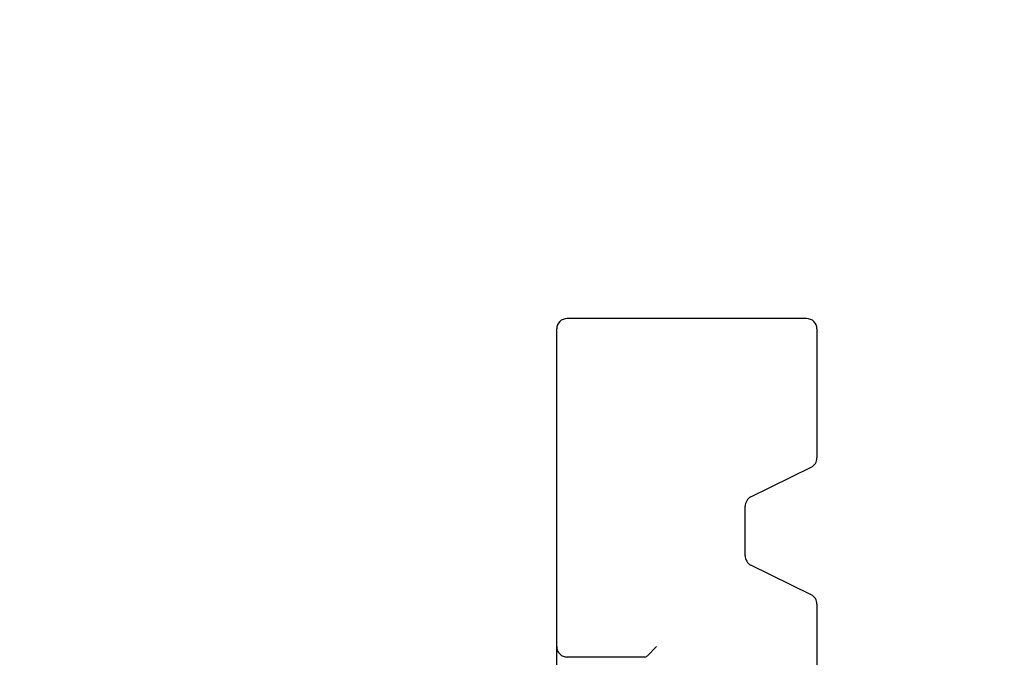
# Model space of a CAD drawing. Header units: inches. Extents: x 0 to 58.6, y -0.2 to 37.9.
# Tile 22 of 66: x 2.9 to 3.8, y 25.4 to 26. Entities that reach past the tile are written whole.
import ezdxf

# ---------------------------------------------------------------- set-up
doc = ezdxf.new("R2010")
doc.units = ezdxf.units.IN
doc.header["$LTSCALE"] = 3.224138
doc.header["$MEASUREMENT"] = 0
doc.linetypes.add('HIDDEN', pattern=[0.2, 0.1, -0.1])
doc.layers.get('0').update_dxf_attribs({"linetype": 'CONTINUOUS'})
doc.layers.add('DEFAULT_2', color=8, linetype='HIDDEN')
doc.layers.add('DIMENSIONS', color=7, linetype='CONTINUOUS')
doc.styles.get("Standard").update_dxf_attribs({"font": 'txt', "width": 0.8})
doc.dimstyles.new('DIMSTYLE_1', dxfattribs={"dimtxt": 0.293103, "dimasz": 0.344828, "dimexe": 0.18, "dimexo": 0.0625, "dimgap": 0.09, "dimtad": 0, "dimtih": 1, "dimtoh": 1, "dimzin": 4, "dimdsep": 46, "dimtxsty": 'Standard', "dimblk": '_FILLED', "dimblk1": '_FILLED', "dimblk2": '_FILLED', "dimcen": 0.09, "dimadec": 0, "dimazin": 0, "dimtfac": 1, "dimtofl": 0, "dimtmove": 0, "dimatfit": 3, "dimldrblk": '_FILLED', "dimfxl": 0, "dimtolj": 1, "dimtzin": 4, "dimarcsym": 0})

# ---------------------------------------------------------------- blocks, each defined once
blk = doc.blocks.new('_FILLED')
at = {"color": 0, "linetype": 'ByBlock'}
blk.add_solid([(0, 0), (-1, 0.2), (-1, -0.2)], dxfattribs=at)
blk = doc.blocks.new('*D')
at = {"layer": 'DIMENSIONS', "color": 2, "linetype": 'CONTINUOUS'}
for p, q in [((3.93547, 33.10518), (1.73522, 33.10518)), ((2.04556, 33.10518), (2.04556, 30.80216)), ((5.50478, 31.61648), (7.88842, 31.61648)), ((7.57807, 31.61648), (7.57807, 30.12628)), ((2.04556, 27.60518), (2.04556, 29.7763)), ((7.57807, 27.60518), (7.57807, 29.10041)), ((3.99797, 27.60518), (1.73522, 27.60518)), ((4.96323, 27.60518), (7.88842, 27.60518)), ((5.2634, 25.88147), (5.2634, 26.61358)), ((35.3884, 26.02397), (35.3884, 26.61358)), ((5.2634, 26.30323), (19.59314, 26.30323)), ((35.3884, 26.30323), (21.05866, 26.30323)), ((37.13986, 25.88659), (39.50806, 25.88659)), ((39.19772, 25.88659), (39.19772, 14.80698)), ((36.95668, 25.01159), (38.28124, 25.01159)), ((37.9709, 25.01159), (37.9709, 16.34255)), ((37.9709, 4.76159), (37.9709, 14.87703)), ((39.19772, 3.88659), (39.19772, 14.22078)), ((36.95668, 4.76159), (38.28124, 4.76159)), ((37.19364, 3.88659), (39.50806, 3.88659))]:
    blk.add_line(p, q, dxfattribs=at)
at = {"layer": 'DIMENSIONS', "color": 2, "linetype": 'CONTINUOUS', "xscale": 0.3448275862, "yscale": 0.3448275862, "zscale": 0.3448275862}
for p, rotation in [((2.04556, 33.10518), 90), ((7.57807, 31.61648), 90), ((2.04556, 27.60518), 270), ((7.57807, 27.60518), 270), ((5.2634, 26.30323), 180), ((39.19772, 25.88659), 90), ((37.9709, 25.01159), 90), ((37.9709, 4.76159), 270), ((39.19772, 3.88659), 270)]:
    blk.add_blockref('_FILLED', p, dxfattribs=dict(at, rotation=rotation))
blk.add_blockref('_FILLED', (35.3884, 26.30323), dxfattribs=at)
at = {"layer": 'DIMENSIONS', "color": 2, "linetype": 'CONTINUOUS', "width": 0.8}
for s, p in [('5.50', (1.57659, 30.36251)), ('REF.', (1.57659, 29.92285)), ('4.01', (7.10911, 29.68662)), ('REF.', (7.10911, 29.24697)), ('30.13', (19.73969, 26.15668)), ('20.25', (37.38469, 15.90289)), ('REF.', (37.50193, 15.46324)), ('TYP.', (37.50193, 15.02358)), ('22.00', (38.61151, 14.36733))]:
    blk.add_text(s, height=0.293103, dxfattribs=at).set_placement(p)

msp = doc.modelspace()

# ---------------------------------------------------------------- linework, layer by layer
at = {"color": 7, "linetype": 'CONTINUOUS'}
for p, q in [((3.6098, 25.69839), (3.3798, 25.69839)), ((3.3698, 24.32839), (3.3698, 25.68839)), ((3.6198, 25.68839), (3.6198, 25.56461)), ((3.55638, 25.52714), (3.61422, 25.55564)), ((3.5508, 25.47061), (3.5508, 25.51817)), ((3.61422, 25.43314), (3.55638, 25.46164)), ((3.6198, 25.42417), (3.6198, 24.59265))]:
    msp.add_line(p, q, dxfattribs=at)
for centre, start, end in [((3.3798, 25.68839), 90, 180), ((3.6098, 25.68839), 0, 90), ((3.6098, 25.56461), 296.23194, 360), ((3.5608, 25.51817), 116.23194, 180), ((3.5608, 25.47061), 180, 243.76806), ((3.6098, 25.42417), 0, 63.76806)]:
    msp.add_arc(centre, 0.01, start, end, dxfattribs=at)
at = {"layer": 'DEFAULT_2', "color": 8, "linetype": 'HIDDEN'}
for p, q in [((3.45698, 25.37455), (3.46582, 25.38339)), ((3.4545, 25.37339), (3.3798, 25.37339))]:
    msp.add_line(p, q, dxfattribs=at)
msp.add_lwpolyline([(3.4545, 25.37339), (3.45502, 25.37344), (3.45554, 25.37358), (3.45604, 25.37382), (3.45652, 25.37414), (3.45698, 25.37455)], dxfattribs=at)
msp.add_arc((3.3798, 25.38339), 0.01, 180, 270, dxfattribs=at)

# ---------------------------------------------------------------- dimensions: what is measured, and where the dimension line sits
at = {"layer": 'DIMENSIONS', "color": 2, "linetype": 'CONTINUOUS'}
dim = msp.add_linear_dim(base=(39.19772, 25.88659), p1=(37.19364, 3.88659), p2=(37.13986, 25.88659), angle=90, dimstyle='DIMSTYLE_1', dxfattribs=at)
dim.commit()
dim.dimension.update_dxf_attribs({"geometry": '*D', "text_midpoint": (39.19772, 14.51388), "dimtype": 160})
dim = msp.add_linear_dim(base=(35.3883988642, 26.3032338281), p1=(5.2633988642, 25.881469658), p2=(35.3883988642, 26.6135786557), dimstyle='DIMSTYLE_1', dxfattribs=at)
dim.commit()
dim.dimension.update_dxf_attribs({"geometry": '*D', "text_midpoint": (20.3258988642, 26.3032338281), "dimtype": 160})
for base, p1, p2, angle, text, middle in [((7.57807, 27.60518), (5.50478, 31.61648), (4.96323, 27.60518), 270, '<>\\PREF.', (7.57807, 29.61334)), ((2.04556, 33.10518), (3.99797, 27.60518), (3.93547, 33.10518), 90, '<>\\PREF.', (2.04556, 30.28923)), ((37.9709, 4.76159), (36.95668, 25.01159), (36.95668, 4.76159), 270, '<>\\PREF.\\PTYP.', (37.9709, 15.60979))]:
    dim = msp.add_linear_dim(base=base, p1=p1, p2=p2, angle=angle, text=text, dimstyle='DIMSTYLE_1', dxfattribs=at)
    dim.commit()
    dim.dimension.update_dxf_attribs({"geometry": '*D', "text_midpoint": middle, "dimtype": 160})

doc.saveas('drawing.dxf')
